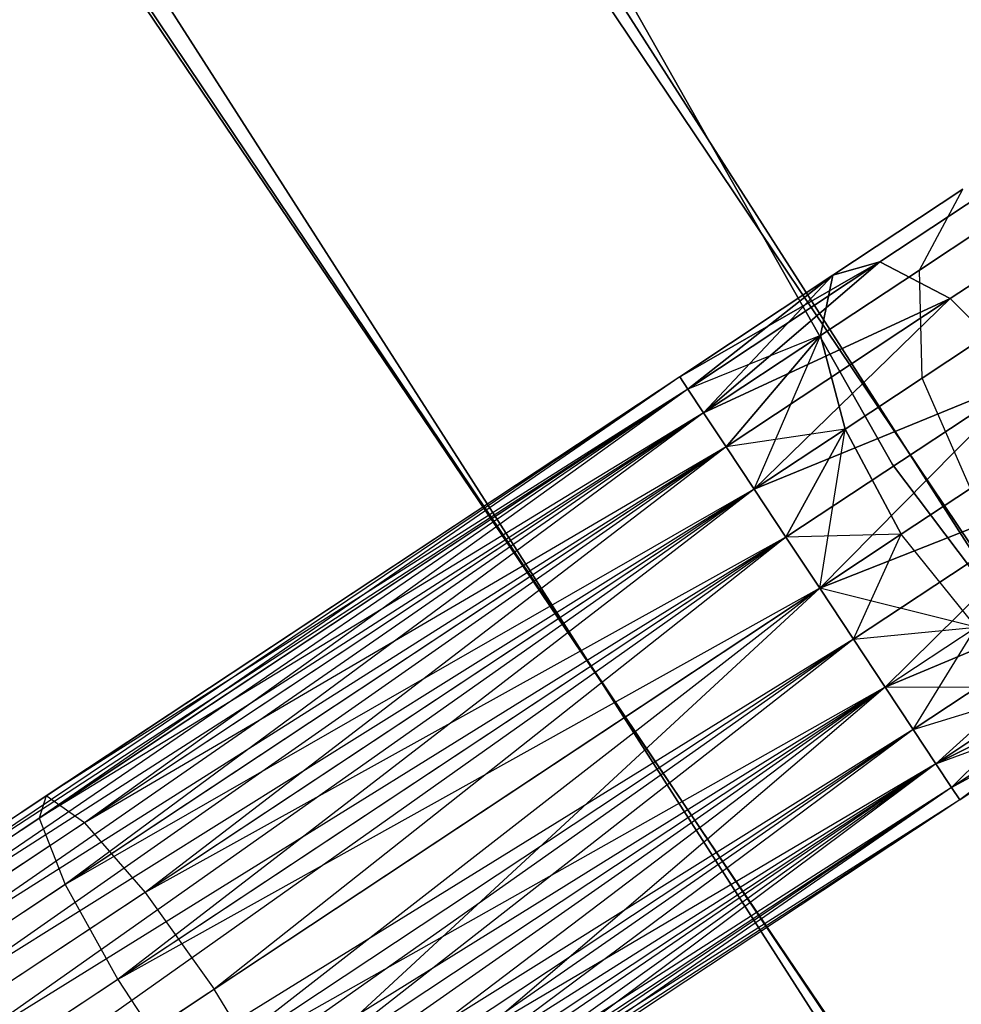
# Model space of a CAD drawing. Extents: x -91 to 91, y -91 to 262.
# Tile 36 of 256: x -55.2 to -51.52, y -36.11 to -32.26. Entities that reach past the tile are written whole.
import ezdxf

# ---------------------------------------------------------------- set-up
doc = ezdxf.new("R2010")
doc.units = 0
doc.header["$LTSCALE"] = 25.4
doc.layers.get('0').update_dxf_attribs({"linetype": 'CONTINUOUS'})

# ---------------------------------------------------------------- blocks, each defined once
blk = doc.blocks.new('ETE0_STL_1')
at = {"color": 0}
for p, q in [((-55.7821, -26.9473, 327.5076), (-51.7876, -33.9978, 327.5076)), ((-51.7876, -33.9978, 328.5076), (-55.7821, -26.9473, 328.5076)), ((-55.7821, -26.9473, 327.5076), (-51.7876, -33.9978, 327.5076)), ((-51.7876, -33.9978, 328.5076), (-55.7821, -26.9473, 328.5076)), ((-49.9143, -36.7773, 330.5076), (-54.2876, -29.9475, 330.5076)), ((-54.2876, -29.9475, 321.0076), (-49.9143, -36.7773, 321.0076)), ((-54.2876, -29.9475, 321.0076), (-49.9143, -36.7773, 321.0076)), ((-49.9143, -36.7773, 330.5076), (-54.2876, -29.9475, 330.5076)), ((-55.601, -30.672, 330.5076), (-51.1219, -37.667, 330.5076)), ((-51.1219, -37.667, 321.0076), (-55.601, -30.672, 321.0076)), ((-55.601, -30.672, 330.5076), (-51.1219, -37.667, 330.5076)), ((-51.1219, -37.667, 321.0076), (-55.601, -30.672, 321.0076)), ((-53.6174, -31.1315, 159.5), (-49.0953, -37.8636, 159.5)), ((-49.0953, -37.8636, 169), (-53.6174, -31.1315, 169)), ((-49.0953, -37.8636, 169), (-53.6174, -31.1315, 169)), ((-53.6174, -31.1315, 159.5), (-49.0953, -37.8636, 159.5)), ((-50.283, -38.7797, 159.5), (-54.9146, -31.8847, 159.5)), ((-54.9146, -31.8847, 169), (-50.283, -38.7797, 169)), ((-50.283, -38.7797, 159.5), (-54.9146, -31.8847, 159.5)), ((-54.9146, -31.8847, 169), (-50.283, -38.7797, 169)), ((-54.8172, -32.052, 158.5), (-50.1646, -38.9328, 158.5)), ((-50.1646, -38.9328, 159.5), (-54.8172, -32.052, 159.5)), ((-54.8172, -32.052, 158.5), (-50.1646, -38.9328, 158.5)), ((-50.1646, -38.9328, 159.5), (-54.8172, -32.052, 159.5)), ((-51.1995, -32.7837, 320.3427), (-51.8365, -33.2053, 319.8322)), ((-51.1995, -32.7837, 320.3427), (-51.8365, -33.2053, 319.8322)), ((-51.8365, -33.2053, 170.183), (-51.1995, -32.7837, 169.6726)), ((-51.8365, -33.2053, 170.183), (-51.1995, -32.7837, 169.6726)), ((-50.8172, -32.8567, 320.0641), (-51.5607, -33.3488, 319.4683)), ((-50.8172, -32.8567, 320.0641), (-51.5607, -33.3488, 319.4683)), ((-51.5607, -33.3488, 170.5469), (-50.8172, -32.8567, 169.9511)), ((-51.5607, -33.3488, 170.5469), (-50.8172, -32.8567, 169.9511)), ((-51.5115, -32.921, 320.6786), (-52.02, -33.2575, 320.2712)), ((-51.5115, -32.921, 320.6786), (-52.02, -33.2575, 320.2712)), ((-52.02, -33.2575, 169.744), (-51.5115, -32.921, 169.3366)), ((-52.02, -33.2575, 169.744), (-51.5115, -32.921, 169.3366)), ((-51.6817, -33.2372, 320.9951), (-51.5115, -32.921, 320.6786)), ((-51.6817, -33.2372, 320.9951), (-51.5115, -32.921, 320.6786)), ((-51.6817, -33.2372, 169.0201), (-51.5115, -32.921, 169.3366)), ((-51.6817, -33.2372, 169.0201), (-51.5115, -32.921, 169.3366)), ((-51.4229, -33.0658, 321.4596), (-51.6817, -33.2372, 320.9951)), ((-51.4229, -33.0658, 321.4596), (-51.6817, -33.2372, 320.9951)), ((-51.6817, -33.2372, 169.0201), (-51.4229, -33.0658, 168.5556)), ((-51.6817, -33.2372, 169.0201), (-51.4229, -33.0658, 168.5556)), ((-51.8365, -33.2053, 319.8322), (-52.6197, -33.6545, 319.8871)), ((-51.8365, -33.2053, 319.8322), (-52.6197, -33.6545, 319.8871)), ((-52.6197, -33.6545, 170.1281), (-51.8365, -33.2053, 170.183)), ((-52.6197, -33.6545, 170.1281), (-51.8365, -33.2053, 170.183)), ((-51.8365, -33.2053, 319.8322), (-52.5879, -33.7026, 319.653)), ((-51.8365, -33.2053, 319.8322), (-52.5879, -33.7026, 319.653)), ((-52.5879, -33.7026, 170.3622), (-51.8365, -33.2053, 170.183)), ((-52.5879, -33.7026, 170.3622), (-51.8365, -33.2053, 170.183)), ((-51.8365, -33.2053, 319.8322), (-52.5261, -33.796, 319.4395)), ((-51.8365, -33.2053, 319.8322), (-52.5261, -33.796, 319.4395)), ((-52.5261, -33.796, 170.5757), (-51.8365, -33.2053, 170.183)), ((-52.5261, -33.796, 170.5757), (-51.8365, -33.2053, 170.183)), ((-52.02, -33.2575, 320.2712), (-51.8365, -33.2053, 319.8322)), ((-52.02, -33.2575, 320.2712), (-51.8365, -33.2053, 319.8322)), ((-51.8365, -33.2053, 170.183), (-52.02, -33.2575, 169.744)), ((-51.8365, -33.2053, 170.183), (-52.02, -33.2575, 169.744)), ((-51.8365, -33.2053, 319.8322), (-51.5607, -33.3488, 319.4683)), ((-51.8365, -33.2053, 319.8322), (-51.5607, -33.3488, 319.4683)), ((-51.5607, -33.3488, 170.5469), (-51.8365, -33.2053, 170.183)), ((-51.5607, -33.3488, 170.5469), (-51.8365, -33.2053, 170.183)), ((-51.6817, -33.2372, 320.9951), (-52.0691, -33.4936, 320.6847)), ((-51.6817, -33.2372, 320.9951), (-52.0691, -33.4936, 320.6847)), ((-52.0691, -33.4936, 169.3306), (-51.6817, -33.2372, 169.0201)), ((-52.0691, -33.4936, 169.3306), (-51.6817, -33.2372, 169.0201)), ((-51.6711, -33.6598, 321.2195), (-51.6817, -33.2372, 320.9951)), ((-51.6711, -33.6598, 321.2195), (-51.6817, -33.2372, 320.9951)), ((-51.6711, -33.6598, 168.7957), (-51.6817, -33.2372, 169.0201)), ((-51.6711, -33.6598, 168.7957), (-51.6817, -33.2372, 169.0201)), ((-52.02, -33.2575, 320.2712), (-52.6197, -33.6545, 320.1281)), ((-52.02, -33.2575, 320.2712), (-52.6197, -33.6545, 319.8871)), ((-52.02, -33.2575, 320.2712), (-52.6197, -33.6545, 320.1281)), ((-52.02, -33.2575, 320.2712), (-52.6197, -33.6545, 319.8871)), ((-52.6197, -33.6545, 170.1281), (-52.02, -33.2575, 169.744)), ((-52.6197, -33.6545, 169.8871), (-52.02, -33.2575, 169.744)), ((-52.6197, -33.6545, 169.8871), (-52.02, -33.2575, 169.744)), ((-52.6197, -33.6545, 170.1281), (-52.02, -33.2575, 169.744)), ((-52.02, -33.2575, 320.2712), (-52.5879, -33.7026, 320.3622)), ((-52.02, -33.2575, 320.2712), (-52.5879, -33.7026, 320.3622)), ((-52.5879, -33.7026, 169.653), (-52.02, -33.2575, 169.744)), ((-52.5879, -33.7026, 169.653), (-52.02, -33.2575, 169.744)), ((-52.5261, -33.796, 169.4395), (-52.02, -33.2575, 169.744)), ((-52.5261, -33.796, 169.4395), (-52.02, -33.2575, 169.744)), ((-52.0691, -33.4936, 320.6847), (-52.02, -33.2575, 320.2712)), ((-52.0691, -33.4936, 320.6847), (-52.02, -33.2575, 320.2712)), ((-52.02, -33.2575, 169.744), (-52.0691, -33.4936, 169.3306)), ((-52.02, -33.2575, 169.744), (-52.0691, -33.4936, 169.3306)), ((-51.5607, -33.3488, 319.4683), (-52.5261, -33.796, 319.4395)), ((-51.5607, -33.3488, 319.4683), (-52.5261, -33.796, 319.4395)), ((-52.5261, -33.796, 170.5757), (-51.5607, -33.3488, 170.5469)), ((-52.5261, -33.796, 170.5757), (-51.5607, -33.3488, 170.5469)), ((-51.5607, -33.3488, 319.4683), (-52.4378, -33.9293, 319.2591)), ((-51.5607, -33.3488, 319.4683), (-52.4378, -33.9293, 319.2591)), ((-52.4378, -33.9293, 170.7561), (-51.5607, -33.3488, 170.5469)), ((-52.4378, -33.9293, 170.7561), (-51.5607, -33.3488, 170.5469)), ((-51.5607, -33.3488, 319.4683), (-52.3283, -34.0948, 319.1222)), ((-51.5607, -33.3488, 319.4683), (-52.3283, -34.0948, 319.1222)), ((-52.3283, -34.0948, 170.8931), (-51.5607, -33.3488, 170.5469)), ((-52.3283, -34.0948, 170.8931), (-51.5607, -33.3488, 170.5469)), ((-51.5607, -33.3488, 319.4683), (-51.2558, -33.6552, 319.2628)), ((-51.5607, -33.3488, 319.4683), (-51.2558, -33.6552, 319.2628)), ((-51.2558, -33.6552, 170.7524), (-51.5607, -33.3488, 170.5469)), ((-51.2558, -33.6552, 170.7524), (-51.5607, -33.3488, 170.5469)), ((-52.0691, -33.4936, 320.6847), (-52.5879, -33.7026, 320.3622)), ((-52.0691, -33.4936, 320.6847), (-52.5879, -33.7026, 320.3622)), ((-52.0691, -33.4936, 320.6847), (-52.5261, -33.796, 320.5757)), ((-52.0691, -33.4936, 320.6847), (-52.5261, -33.796, 320.5757)), ((-52.5261, -33.796, 169.4395), (-52.0691, -33.4936, 169.3306)), ((-52.5261, -33.796, 169.4395), (-52.0691, -33.4936, 169.3306)), ((-52.0691, -33.4936, 320.6847), (-52.4378, -33.9293, 320.7561)), ((-52.0691, -33.4936, 320.6847), (-52.4378, -33.9293, 320.7561)), ((-52.4378, -33.9293, 169.2591), (-52.0691, -33.4936, 169.3306)), ((-52.4378, -33.9293, 169.2591), (-52.0691, -33.4936, 169.3306)), ((-52.3283, -34.0948, 169.1222), (-52.0691, -33.4936, 169.3306)), ((-52.3283, -34.0948, 169.1222), (-52.0691, -33.4936, 169.3306)), ((-51.9727, -33.8594, 320.9779), (-52.0691, -33.4936, 320.6847)), ((-51.9727, -33.8594, 320.9779), (-52.0691, -33.4936, 320.6847)), ((-52.0691, -33.4936, 169.3306), (-51.9727, -33.8594, 169.0373)), ((-52.0691, -33.4936, 169.3306), (-51.9727, -33.8594, 169.0373)), ((-51.4697, -33.5264, 321.5811), (-51.6711, -33.6598, 321.2195)), ((-51.4697, -33.5264, 321.5811), (-51.6711, -33.6598, 321.2195)), ((-51.6711, -33.6598, 168.7957), (-51.4697, -33.5264, 168.4341)), ((-51.6711, -33.6598, 168.7957), (-51.4697, -33.5264, 168.4341)), ((-52.6197, -33.6545, 170.1281), (-59.0341, -37.8998, 170.1281)), ((-52.6197, -33.6545, 170.1281), (-59.0341, -37.8998, 170.1281)), ((-52.6197, -33.6545, 169.8871), (-59.0341, -37.8998, 170.1281)), ((-52.6197, -33.6545, 169.8871), (-59.0341, -37.8998, 170.1281)), ((-52.6197, -33.6545, 169.8871), (-59.0022, -37.9479, 169.653)), ((-52.6197, -33.6545, 169.8871), (-59.0022, -37.9479, 169.653)), ((-52.6197, -33.6545, 320.1281), (-55.1261, -35.3825, 320.1334)), ((-52.6197, -33.6545, 320.1281), (-55.1261, -35.3825, 320.1334)), ((-52.6197, -33.6545, 319.8871), (-55.0987, -35.2951, 319.6635)), ((-52.6197, -33.6545, 320.1281), (-55.0987, -35.2951, 319.6635)), ((-52.6197, -33.6545, 320.1281), (-55.0987, -35.2951, 319.6635)), ((-52.6197, -33.6545, 319.8871), (-55.0987, -35.2951, 319.6635)), ((-52.6197, -33.6545, 320.1281), (-52.5879, -33.7026, 320.3622)), ((-52.5879, -33.7026, 319.653), (-52.6197, -33.6545, 319.8871)), ((-52.6197, -33.6545, 320.1281), (-52.5879, -33.7026, 320.3622)), ((-52.5879, -33.7026, 319.653), (-52.6197, -33.6545, 319.8871)), ((-52.5879, -33.7026, 170.3622), (-52.6197, -33.6545, 170.1281)), ((-52.6197, -33.6545, 169.8871), (-52.5879, -33.7026, 169.653)), ((-52.6197, -33.6545, 169.8871), (-52.5879, -33.7026, 169.653)), ((-52.5879, -33.7026, 170.3622), (-52.6197, -33.6545, 170.1281)), ((-51.2558, -33.6552, 319.2628), (-52.3283, -34.0948, 319.1222)), ((-51.2558, -33.6552, 319.2628), (-52.3283, -34.0948, 319.1222)), ((-52.3283, -34.0948, 170.8931), (-51.2558, -33.6552, 170.7524)), ((-52.3283, -34.0948, 170.8931), (-51.2558, -33.6552, 170.7524)), ((-51.2558, -33.6552, 319.2628), (-52.2039, -34.2827, 319.0367)), ((-51.2558, -33.6552, 319.2628), (-52.2039, -34.2827, 319.0367)), ((-52.2039, -34.2827, 170.9785), (-51.2558, -33.6552, 170.7524)), ((-52.2039, -34.2827, 170.9785), (-51.2558, -33.6552, 170.7524)), ((-51.2558, -33.6552, 319.2628), (-52.0719, -34.4823, 319.0076)), ((-51.2558, -33.6552, 319.2628), (-52.0719, -34.4823, 319.0076)), ((-52.0719, -34.4823, 171.0076), (-51.2558, -33.6552, 170.7524)), ((-52.0719, -34.4823, 171.0076), (-51.2558, -33.6552, 170.7524)), ((-51.6711, -33.6598, 321.2195), (-51.9727, -33.8594, 320.9779)), ((-51.6711, -33.6598, 321.2195), (-51.9727, -33.8594, 320.9779)), ((-51.9727, -33.8594, 169.0373), (-51.6711, -33.6598, 168.7957)), ((-51.9727, -33.8594, 169.0373), (-51.6711, -33.6598, 168.7957)), ((-51.4822, -34.092, 321.3005), (-51.6711, -33.6598, 321.2195)), ((-51.4822, -34.092, 321.3005), (-51.6711, -33.6598, 321.2195)), ((-51.4822, -34.092, 168.7147), (-51.6711, -33.6598, 168.7957)), ((-51.4822, -34.092, 168.7147), (-51.6711, -33.6598, 168.7957)), ((-52.5879, -33.7026, 170.3622), (-59.0341, -37.8998, 170.1281)), ((-52.5879, -33.7026, 170.3622), (-59.0341, -37.8998, 170.1281)), ((-52.5879, -33.7026, 169.653), (-59.0022, -37.9479, 169.653)), ((-52.5879, -33.7026, 169.653), (-59.0022, -37.9479, 169.653)), ((-52.5879, -33.7026, 170.3622), (-58.9404, -38.0413, 170.5757)), ((-52.5879, -33.7026, 170.3622), (-58.9404, -38.0413, 170.5757)), ((-52.5879, -33.7026, 320.3622), (-55.1261, -35.3825, 320.1334)), ((-52.5879, -33.7026, 320.3622), (-55.1261, -35.3825, 320.1334)), ((-52.5879, -33.7026, 319.653), (-55.0987, -35.2951, 319.6635)), ((-52.5879, -33.7026, 319.653), (-55.0987, -35.2951, 319.6635)), ((-52.5879, -33.7026, 319.653), (-54.9492, -35.3997, 319.2211)), ((-52.5879, -33.7026, 319.653), (-54.9492, -35.3997, 319.2211)), ((-52.5879, -33.7026, 320.3622), (-52.5261, -33.796, 320.5757)), ((-52.5261, -33.796, 319.4395), (-52.5879, -33.7026, 319.653)), ((-52.5879, -33.7026, 320.3622), (-52.5261, -33.796, 320.5757)), ((-52.5261, -33.796, 319.4395), (-52.5879, -33.7026, 319.653)), ((-52.5261, -33.796, 170.5757), (-52.5879, -33.7026, 170.3622)), ((-52.5879, -33.7026, 169.653), (-52.5261, -33.796, 169.4395)), ((-52.5879, -33.7026, 169.653), (-52.5261, -33.796, 169.4395)), ((-52.5261, -33.796, 170.5757), (-52.5879, -33.7026, 170.3622)), ((-52.5261, -33.796, 169.4395), (-59.0022, -37.9479, 169.653)), ((-52.5261, -33.796, 169.4395), (-59.0022, -37.9479, 169.653)), ((-52.5261, -33.796, 170.5757), (-58.9404, -38.0413, 170.5757)), ((-52.5261, -33.796, 170.5757), (-58.9404, -38.0413, 170.5757)), ((-52.5261, -33.796, 169.4395), (-58.8522, -38.1746, 169.2591)), ((-52.5261, -33.796, 169.4395), (-58.8522, -38.1746, 169.2591)), ((-52.5261, -33.796, 320.5757), (-55.1261, -35.3825, 320.1334)), ((-52.5261, -33.796, 320.5757), (-55.1261, -35.3825, 320.1334)), ((-52.5261, -33.796, 320.5757), (-55.0251, -35.6417, 320.5228)), ((-52.5261, -33.796, 320.5757), (-55.0251, -35.6417, 320.5228)), ((-52.5261, -33.796, 319.4395), (-54.9492, -35.3997, 319.2211)), ((-52.5261, -33.796, 319.4395), (-54.9492, -35.3997, 319.2211)), ((-52.5261, -33.796, 320.5757), (-52.4378, -33.9293, 320.7561)), ((-52.4378, -33.9293, 319.2591), (-52.5261, -33.796, 319.4395)), ((-52.5261, -33.796, 320.5757), (-52.4378, -33.9293, 320.7561)), ((-52.4378, -33.9293, 319.2591), (-52.5261, -33.796, 319.4395)), ((-52.4378, -33.9293, 170.7561), (-52.5261, -33.796, 170.5757)), ((-52.5261, -33.796, 169.4395), (-52.4378, -33.9293, 169.2591)), ((-52.5261, -33.796, 169.4395), (-52.4378, -33.9293, 169.2591)), ((-52.4378, -33.9293, 170.7561), (-52.5261, -33.796, 170.5757)), ((-51.9727, -33.8594, 320.9779), (-52.4378, -33.9293, 320.7561)), ((-51.9727, -33.8594, 320.9779), (-52.4378, -33.9293, 320.7561)), ((-51.9727, -33.8594, 320.9779), (-52.3283, -34.0948, 320.8931)), ((-51.9727, -33.8594, 320.9779), (-52.3283, -34.0948, 320.8931)), ((-52.3283, -34.0948, 169.1222), (-51.9727, -33.8594, 169.0373)), ((-52.3283, -34.0948, 169.1222), (-51.9727, -33.8594, 169.0373)), ((-51.9727, -33.8594, 320.9779), (-52.2039, -34.2827, 320.9785)), ((-51.9727, -33.8594, 320.9779), (-52.2039, -34.2827, 320.9785)), ((-52.2039, -34.2827, 169.0367), (-51.9727, -33.8594, 169.0373)), ((-52.2039, -34.2827, 169.0367), (-51.9727, -33.8594, 169.0373)), ((-52.0719, -34.4823, 169.0076), (-51.9727, -33.8594, 169.0373)), ((-52.0719, -34.4823, 169.0076), (-51.9727, -33.8594, 169.0373)), ((-51.7527, -34.2711, 321.0837), (-51.9727, -33.8594, 320.9779)), ((-51.7527, -34.2711, 321.0837), (-51.9727, -33.8594, 320.9779)), ((-51.9727, -33.8594, 169.0373), (-51.7527, -34.2711, 168.9315)), ((-51.9727, -33.8594, 169.0373), (-51.7527, -34.2711, 168.9315)), ((-52.4378, -33.9293, 170.7561), (-58.9404, -38.0413, 170.5757)), ((-52.4378, -33.9293, 170.7561), (-58.9404, -38.0413, 170.5757)), ((-52.4378, -33.9293, 169.2591), (-58.8522, -38.1746, 169.2591)), ((-52.4378, -33.9293, 169.2591), (-58.8522, -38.1746, 169.2591)), ((-52.4378, -33.9293, 170.7561), (-58.7427, -38.3401, 170.8931)), ((-52.4378, -33.9293, 170.7561), (-58.7427, -38.3401, 170.8931)), ((-52.4378, -33.9293, 320.7561), (-55.0251, -35.6417, 320.5228)), ((-52.4378, -33.9293, 320.7561), (-55.0251, -35.6417, 320.5228)), ((-52.4378, -33.9293, 319.2591), (-54.9492, -35.3997, 319.2211)), ((-52.4378, -33.9293, 319.2591), (-54.9492, -35.3997, 319.2211)), ((-52.4378, -33.9293, 319.2591), (-54.7119, -35.6723, 318.9072)), ((-52.4378, -33.9293, 319.2591), (-54.7119, -35.6723, 318.9072)), ((-52.4378, -33.9293, 320.7561), (-52.3283, -34.0948, 320.8931)), ((-52.3283, -34.0948, 319.1222), (-52.4378, -33.9293, 319.2591)), ((-52.4378, -33.9293, 320.7561), (-52.3283, -34.0948, 320.8931)), ((-52.3283, -34.0948, 319.1222), (-52.4378, -33.9293, 319.2591)), ((-52.3283, -34.0948, 170.8931), (-52.4378, -33.9293, 170.7561)), ((-52.4378, -33.9293, 169.2591), (-52.3283, -34.0948, 169.1222)), ((-52.4378, -33.9293, 169.2591), (-52.3283, -34.0948, 169.1222)), ((-52.3283, -34.0948, 170.8931), (-52.4378, -33.9293, 170.7561)), ((-51.7876, -33.9978, 327.5076), (-51.7876, -33.9978, 328.5076)), ((-51.7876, -33.9978, 327.5076), (-46.9069, -40.4666, 327.5076)), ((-46.9069, -40.4666, 328.5076), (-51.7876, -33.9978, 328.5076)), ((-51.7876, -33.9978, 327.5076), (-51.7876, -33.9978, 328.5076)), ((-51.7876, -33.9978, 327.5076), (-46.9069, -40.4666, 327.5076)), ((-46.9069, -40.4666, 328.5076), (-51.7876, -33.9978, 328.5076)), ((-50.9917, -34.0544, 319.2628), (-52.0719, -34.4823, 319.0076)), ((-50.9917, -34.0544, 319.2628), (-52.0719, -34.4823, 319.0076)), ((-52.0719, -34.4823, 171.0076), (-50.9917, -34.0544, 170.7524)), ((-52.0719, -34.4823, 171.0076), (-50.9917, -34.0544, 170.7524)), ((-50.9917, -34.0544, 319.2628), (-51.9398, -34.6819, 319.0367)), ((-50.9917, -34.0544, 319.2628), (-51.9398, -34.6819, 319.0367)), ((-51.9398, -34.6819, 170.9785), (-50.9917, -34.0544, 170.7524)), ((-51.9398, -34.6819, 170.9785), (-50.9917, -34.0544, 170.7524)), ((-50.9917, -34.0544, 319.2628), (-51.8154, -34.8698, 319.1222)), ((-50.9917, -34.0544, 319.2628), (-51.8154, -34.8698, 319.1222)), ((-51.8154, -34.8698, 170.8931), (-50.9917, -34.0544, 170.7524)), ((-51.8154, -34.8698, 170.8931), (-50.9917, -34.0544, 170.7524)), ((-52.3283, -34.0948, 169.1222), (-58.8522, -38.1746, 169.2591)), ((-52.3283, -34.0948, 169.1222), (-58.8522, -38.1746, 169.2591)), ((-52.3283, -34.0948, 170.8931), (-58.7427, -38.3401, 170.8931)), ((-52.3283, -34.0948, 170.8931), (-58.7427, -38.3401, 170.8931)), ((-52.3283, -34.0948, 169.1222), (-58.6182, -38.528, 169.0367)), ((-52.3283, -34.0948, 169.1222), (-58.6182, -38.528, 169.0367)), ((-52.3283, -34.0948, 320.8931), (-55.0251, -35.6417, 320.5228)), ((-52.3283, -34.0948, 320.8931), (-55.0251, -35.6417, 320.5228)), ((-52.3283, -34.0948, 320.8931), (-54.819, -36.0135, 320.7428)), ((-52.3283, -34.0948, 320.8931), (-54.819, -36.0135, 320.7428)), ((-52.3283, -34.0948, 319.1222), (-54.7119, -35.6723, 318.9072)), ((-52.3283, -34.0948, 319.1222), (-54.7119, -35.6723, 318.9072)), ((-52.3283, -34.0948, 320.8931), (-52.2039, -34.2827, 320.9785)), ((-52.2039, -34.2827, 319.0367), (-52.3283, -34.0948, 319.1222)), ((-52.3283, -34.0948, 320.8931), (-52.2039, -34.2827, 320.9785)), ((-52.2039, -34.2827, 319.0367), (-52.3283, -34.0948, 319.1222)), ((-52.2039, -34.2827, 170.9785), (-52.3283, -34.0948, 170.8931)), ((-52.3283, -34.0948, 169.1222), (-52.2039, -34.2827, 169.0367)), ((-52.3283, -34.0948, 169.1222), (-52.2039, -34.2827, 169.0367)), ((-52.2039, -34.2827, 170.9785), (-52.3283, -34.0948, 170.8931)), ((-51.7527, -34.2711, 321.0837), (-51.4822, -34.092, 321.3005)), ((-51.7527, -34.2711, 321.0837), (-51.4822, -34.092, 321.3005)), ((-51.4822, -34.092, 168.7147), (-51.7527, -34.2711, 168.9315)), ((-51.4822, -34.092, 168.7147), (-51.7527, -34.2711, 168.9315)), ((-52.2039, -34.2827, 170.9785), (-58.7427, -38.3401, 170.8931)), ((-52.2039, -34.2827, 170.9785), (-58.7427, -38.3401, 170.8931)), ((-52.2039, -34.2827, 169.0367), (-58.6182, -38.528, 169.0367)), ((-52.2039, -34.2827, 169.0367), (-58.6182, -38.528, 169.0367)), ((-58.4862, -38.7276, 171.0076), (-52.2039, -34.2827, 170.9785)), ((-58.4862, -38.7276, 171.0076), (-52.2039, -34.2827, 170.9785)), ((-52.2039, -34.2827, 320.9785), (-54.819, -36.0135, 320.7428)), ((-52.2039, -34.2827, 320.9785), (-54.819, -36.0135, 320.7428)), ((-52.2039, -34.2827, 319.0367), (-54.7119, -35.6723, 318.9072)), ((-52.2039, -34.2827, 319.0367), (-54.7119, -35.6723, 318.9072)), ((-52.2039, -34.2827, 319.0367), (-54.4411, -36.0504, 318.794)), ((-52.2039, -34.2827, 319.0367), (-54.4411, -36.0504, 318.794)), ((-51.7527, -34.2711, 321.0837), (-52.2039, -34.2827, 320.9785)), ((-51.7527, -34.2711, 321.0837), (-52.2039, -34.2827, 320.9785)), ((-52.2039, -34.2827, 320.9785), (-52.0719, -34.4823, 321.0076)), ((-52.0719, -34.4823, 319.0076), (-52.2039, -34.2827, 319.0367)), ((-52.2039, -34.2827, 320.9785), (-52.0719, -34.4823, 321.0076)), ((-52.0719, -34.4823, 319.0076), (-52.2039, -34.2827, 319.0367)), ((-52.2039, -34.2827, 169.0367), (-52.0719, -34.4823, 169.0076)), ((-52.0719, -34.4823, 171.0076), (-52.2039, -34.2827, 170.9785)), ((-52.2039, -34.2827, 169.0367), (-52.0719, -34.4823, 169.0076)), ((-52.0719, -34.4823, 171.0076), (-52.2039, -34.2827, 170.9785)), ((-52.0719, -34.4823, 321.0076), (-51.7527, -34.2711, 321.0837)), ((-52.0719, -34.4823, 321.0076), (-51.7527, -34.2711, 321.0837)), ((-51.7527, -34.2711, 168.9315), (-52.0719, -34.4823, 169.0076)), ((-51.7527, -34.2711, 168.9315), (-52.0719, -34.4823, 169.0076)), ((-51.9398, -34.6819, 169.0367), (-51.7527, -34.2711, 168.9315)), ((-51.9398, -34.6819, 169.0367), (-51.7527, -34.2711, 168.9315)), ((-51.4597, -34.6344, 320.9779), (-51.7527, -34.2711, 321.0837)), ((-51.4597, -34.6344, 320.9779), (-51.7527, -34.2711, 321.0837)), ((-51.4597, -34.6344, 169.0373), (-51.7527, -34.2711, 168.9315)), ((-51.4597, -34.6344, 169.0373), (-51.7527, -34.2711, 168.9315)), ((-52.0719, -34.4823, 169.0076), (-58.4862, -38.7276, 169.0076)), ((-52.0719, -34.4823, 169.0076), (-58.4862, -38.7276, 169.0076)), ((-52.0719, -34.4823, 171.0076), (-58.4862, -38.7276, 171.0076)), ((-52.0719, -34.4823, 171.0076), (-58.4862, -38.7276, 171.0076)), ((-52.0719, -34.4823, 321.0076), (-54.819, -36.0135, 320.7428)), ((-52.0719, -34.4823, 321.0076), (-54.819, -36.0135, 320.7428)), ((-52.0719, -34.4823, 321.0076), (-54.5548, -36.4126, 320.7428)), ((-52.0719, -34.4823, 321.0076), (-54.5548, -36.4126, 320.7428)), ((-54.4411, -36.0504, 318.794), (-52.0719, -34.4823, 319.0076)), ((-54.4411, -36.0504, 318.794), (-52.0719, -34.4823, 319.0076)), ((-52.0719, -34.4823, 319.0076), (-54.1989, -36.4474, 318.9072)), ((-52.0719, -34.4823, 319.0076), (-54.1989, -36.4474, 318.9072)), ((-51.9398, -34.6819, 319.0367), (-52.0719, -34.4823, 319.0076)), ((-52.0719, -34.4823, 321.0076), (-51.9398, -34.6819, 320.9785)), ((-51.4597, -34.6344, 320.9779), (-52.0719, -34.4823, 321.0076)), ((-51.4597, -34.6344, 320.9779), (-52.0719, -34.4823, 321.0076)), ((-51.9398, -34.6819, 319.0367), (-52.0719, -34.4823, 319.0076)), ((-52.0719, -34.4823, 321.0076), (-51.9398, -34.6819, 320.9785)), ((-52.0719, -34.4823, 169.0076), (-51.9398, -34.6819, 169.0367)), ((-51.9398, -34.6819, 170.9785), (-52.0719, -34.4823, 171.0076)), ((-51.9398, -34.6819, 170.9785), (-52.0719, -34.4823, 171.0076)), ((-52.0719, -34.4823, 169.0076), (-51.9398, -34.6819, 169.0367)), ((-50.8288, -34.4548, 319.4683), (-51.8154, -34.8698, 319.1222)), ((-50.8288, -34.4548, 319.4683), (-51.8154, -34.8698, 319.1222)), ((-51.8154, -34.8698, 170.8931), (-50.8288, -34.4548, 170.5469)), ((-51.8154, -34.8698, 170.8931), (-50.8288, -34.4548, 170.5469)), ((-50.8288, -34.4548, 319.4683), (-51.7059, -35.0353, 319.2591)), ((-50.8288, -34.4548, 319.4683), (-51.7059, -35.0353, 319.2591)), ((-51.7059, -35.0353, 170.7561), (-50.8288, -34.4548, 170.5469)), ((-51.7059, -35.0353, 170.7561), (-50.8288, -34.4548, 170.5469)), ((-50.8288, -34.4548, 319.4683), (-51.6176, -35.1686, 319.4395)), ((-50.8288, -34.4548, 319.4683), (-51.6176, -35.1686, 319.4395)), ((-51.6176, -35.1686, 170.5757), (-50.8288, -34.4548, 170.5469)), ((-51.6176, -35.1686, 170.5757), (-50.8288, -34.4548, 170.5469)), ((-51.9398, -34.6819, 320.9785), (-51.4597, -34.6344, 320.9779)), ((-51.9398, -34.6819, 320.9785), (-51.4597, -34.6344, 320.9779)), ((-51.9398, -34.6819, 169.0367), (-51.4597, -34.6344, 169.0373)), ((-51.9398, -34.6819, 169.0367), (-51.4597, -34.6344, 169.0373)), ((-51.8154, -34.8698, 320.8931), (-51.4597, -34.6344, 320.9779)), ((-51.8154, -34.8698, 320.8931), (-51.4597, -34.6344, 320.9779)), ((-51.8154, -34.8698, 169.1222), (-51.4597, -34.6344, 169.0373)), ((-51.8154, -34.8698, 169.1222), (-51.4597, -34.6344, 169.0373)), ((-51.7059, -35.0353, 169.2591), (-51.4597, -34.6344, 169.0373)), ((-51.7059, -35.0353, 169.2591), (-51.4597, -34.6344, 169.0373)), ((-51.9398, -34.6819, 170.9785), (-58.4862, -38.7276, 171.0076)), ((-51.9398, -34.6819, 170.9785), (-58.4862, -38.7276, 171.0076)), ((-51.9398, -34.6819, 169.0367), (-58.3541, -38.9272, 169.0367)), ((-51.9398, -34.6819, 169.0367), (-58.3541, -38.9272, 169.0367)), ((-51.9398, -34.6819, 170.9785), (-58.2297, -39.1151, 170.8931)), ((-51.9398, -34.6819, 170.9785), (-58.2297, -39.1151, 170.8931)), ((-51.9398, -34.6819, 320.9785), (-54.5548, -36.4126, 320.7428)), ((-51.9398, -34.6819, 320.9785), (-54.5548, -36.4126, 320.7428)), ((-51.9398, -34.6819, 319.0367), (-54.1989, -36.4474, 318.9072)), ((-51.9398, -34.6819, 319.0367), (-54.1989, -36.4474, 318.9072)), ((-51.8154, -34.8698, 319.1222), (-51.9398, -34.6819, 319.0367)), ((-51.9398, -34.6819, 320.9785), (-51.8154, -34.8698, 320.8931)), ((-51.8154, -34.8698, 319.1222), (-51.9398, -34.6819, 319.0367)), ((-51.9398, -34.6819, 320.9785), (-51.8154, -34.8698, 320.8931)), ((-51.9398, -34.6819, 169.0367), (-51.8154, -34.8698, 169.1222)), ((-51.8154, -34.8698, 170.8931), (-51.9398, -34.6819, 170.9785)), ((-51.8154, -34.8698, 170.8931), (-51.9398, -34.6819, 170.9785)), ((-51.9398, -34.6819, 169.0367), (-51.8154, -34.8698, 169.1222)), ((-50.8044, -34.7647, 319.8322), (-51.6176, -35.1686, 319.4395)), ((-50.8044, -34.7647, 319.8322), (-51.6176, -35.1686, 319.4395)), ((-51.6176, -35.1686, 170.5757), (-50.8044, -34.7647, 170.183)), ((-51.6176, -35.1686, 170.5757), (-50.8044, -34.7647, 170.183)), ((-50.8044, -34.7647, 319.8322), (-51.5558, -35.262, 319.653)), ((-50.8044, -34.7647, 319.8322), (-51.5558, -35.262, 319.653)), ((-51.5558, -35.262, 170.3622), (-50.8044, -34.7647, 170.183)), ((-51.5558, -35.262, 170.3622), (-50.8044, -34.7647, 170.183)), ((-50.8044, -34.7647, 319.8322), (-51.524, -35.3101, 319.8871)), ((-50.8044, -34.7647, 319.8322), (-51.524, -35.3101, 319.8871)), ((-51.524, -35.3101, 170.1281), (-50.8044, -34.7647, 170.183)), ((-51.524, -35.3101, 170.1281), (-50.8044, -34.7647, 170.183)), ((-51.8154, -34.8698, 169.1222), (-58.3541, -38.9272, 169.0367)), ((-51.8154, -34.8698, 169.1222), (-58.3541, -38.9272, 169.0367)), ((-51.8154, -34.8698, 170.8931), (-58.2297, -39.1151, 170.8931)), ((-51.8154, -34.8698, 170.8931), (-58.2297, -39.1151, 170.8931)), ((-51.8154, -34.8698, 169.1222), (-58.1202, -39.2806, 169.2591)), ((-51.8154, -34.8698, 169.1222), (-58.1202, -39.2806, 169.2591)), ((-51.8154, -34.8698, 320.8931), (-54.5548, -36.4126, 320.7428)), ((-51.8154, -34.8698, 320.8931), (-54.5548, -36.4126, 320.7428)), ((-51.8154, -34.8698, 320.8931), (-54.2932, -36.7477, 320.5228)), ((-51.8154, -34.8698, 320.8931), (-54.2932, -36.7477, 320.5228)), ((-51.8154, -34.8698, 319.1222), (-54.1989, -36.4474, 318.9072)), ((-51.8154, -34.8698, 319.1222), (-54.1989, -36.4474, 318.9072)), ((-51.8154, -34.8698, 319.1222), (-54.0407, -36.7723, 319.2211)), ((-51.8154, -34.8698, 319.1222), (-54.0407, -36.7723, 319.2211)), ((-51.8154, -34.8698, 320.8931), (-51.1607, -34.8661, 320.6847)), ((-51.8154, -34.8698, 320.8931), (-51.1607, -34.8661, 320.6847)), ((-51.7059, -35.0353, 319.2591), (-51.8154, -34.8698, 319.1222)), ((-51.8154, -34.8698, 320.8931), (-51.7059, -35.0353, 320.7561)), ((-51.7059, -35.0353, 319.2591), (-51.8154, -34.8698, 319.1222)), ((-51.8154, -34.8698, 320.8931), (-51.7059, -35.0353, 320.7561)), ((-51.8154, -34.8698, 169.1222), (-51.7059, -35.0353, 169.2591)), ((-51.7059, -35.0353, 170.7561), (-51.8154, -34.8698, 170.8931)), ((-51.7059, -35.0353, 170.7561), (-51.8154, -34.8698, 170.8931)), ((-51.8154, -34.8698, 169.1222), (-51.7059, -35.0353, 169.2591)), ((-51.7059, -35.0353, 320.7561), (-51.1607, -34.8661, 320.6847)), ((-51.7059, -35.0353, 320.7561), (-51.1607, -34.8661, 320.6847)), ((-51.7059, -35.0353, 169.2591), (-51.1607, -34.8661, 169.3306)), ((-51.7059, -35.0353, 169.2591), (-51.1607, -34.8661, 169.3306)), ((-51.1607, -34.8661, 320.6847), (-51.6176, -35.1686, 320.5757)), ((-51.1607, -34.8661, 320.6847), (-51.6176, -35.1686, 320.5757)), ((-51.6176, -35.1686, 169.4395), (-51.1607, -34.8661, 169.3306)), ((-51.6176, -35.1686, 169.4395), (-51.1607, -34.8661, 169.3306)), ((-51.5558, -35.262, 169.653), (-51.1607, -34.8661, 169.3306)), ((-51.5558, -35.262, 169.653), (-51.1607, -34.8661, 169.3306)), ((-51.6176, -35.1686, 320.5757), (-50.9242, -34.9131, 320.2712)), ((-51.6176, -35.1686, 320.5757), (-50.9242, -34.9131, 320.2712)), ((-51.5558, -35.262, 320.3622), (-50.9242, -34.9131, 320.2712)), ((-51.5558, -35.262, 320.3622), (-50.9242, -34.9131, 320.2712)), ((-51.5558, -35.262, 169.653), (-50.9242, -34.9131, 169.744)), ((-51.5558, -35.262, 169.653), (-50.9242, -34.9131, 169.744)), ((-50.9242, -34.9131, 320.2712), (-51.524, -35.3101, 319.8871)), ((-50.9242, -34.9131, 320.2712), (-51.524, -35.3101, 320.1281)), ((-50.9242, -34.9131, 320.2712), (-51.524, -35.3101, 319.8871)), ((-50.9242, -34.9131, 320.2712), (-51.524, -35.3101, 320.1281)), ((-51.524, -35.3101, 169.8871), (-50.9242, -34.9131, 169.744)), ((-51.524, -35.3101, 170.1281), (-50.9242, -34.9131, 169.744)), ((-51.524, -35.3101, 170.1281), (-50.9242, -34.9131, 169.744)), ((-51.524, -35.3101, 169.8871), (-50.9242, -34.9131, 169.744)), ((-51.7059, -35.0353, 170.7561), (-58.2297, -39.1151, 170.8931)), ((-51.7059, -35.0353, 170.7561), (-58.2297, -39.1151, 170.8931)), ((-51.7059, -35.0353, 169.2591), (-58.1202, -39.2806, 169.2591)), ((-51.7059, -35.0353, 169.2591), (-58.1202, -39.2806, 169.2591)), ((-51.7059, -35.0353, 170.7561), (-58.0319, -39.4139, 170.5757)), ((-51.7059, -35.0353, 170.7561), (-58.0319, -39.4139, 170.5757)), ((-51.7059, -35.0353, 320.7561), (-54.2932, -36.7477, 320.5228)), ((-51.7059, -35.0353, 320.7561), (-54.2932, -36.7477, 320.5228)), ((-51.7059, -35.0353, 319.2591), (-54.0407, -36.7723, 319.2211)), ((-51.7059, -35.0353, 319.2591), (-54.0407, -36.7723, 319.2211)), ((-51.6176, -35.1686, 319.4395), (-51.7059, -35.0353, 319.2591)), ((-51.7059, -35.0353, 320.7561), (-51.6176, -35.1686, 320.5757)), ((-51.6176, -35.1686, 319.4395), (-51.7059, -35.0353, 319.2591)), ((-51.7059, -35.0353, 320.7561), (-51.6176, -35.1686, 320.5757)), ((-51.7059, -35.0353, 169.2591), (-51.6176, -35.1686, 169.4395)), ((-51.6176, -35.1686, 170.5757), (-51.7059, -35.0353, 170.7561)), ((-51.6176, -35.1686, 170.5757), (-51.7059, -35.0353, 170.7561)), ((-51.7059, -35.0353, 169.2591), (-51.6176, -35.1686, 169.4395)), ((-51.6176, -35.1686, 169.4395), (-58.1202, -39.2806, 169.2591)), ((-51.6176, -35.1686, 169.4395), (-58.1202, -39.2806, 169.2591)), ((-51.6176, -35.1686, 170.5757), (-58.0319, -39.4139, 170.5757)), ((-51.6176, -35.1686, 170.5757), (-58.0319, -39.4139, 170.5757)), ((-51.6176, -35.1686, 169.4395), (-57.9701, -39.5073, 169.653)), ((-51.6176, -35.1686, 169.4395), (-57.9701, -39.5073, 169.653)), ((-51.6176, -35.1686, 320.5757), (-54.2932, -36.7477, 320.5228)), ((-51.6176, -35.1686, 320.5757), (-54.2932, -36.7477, 320.5228)), ((-51.6176, -35.1686, 320.5757), (-54.094, -36.9419, 320.1334)), ((-51.6176, -35.1686, 320.5757), (-54.094, -36.9419, 320.1334)), ((-51.6176, -35.1686, 319.4395), (-54.0407, -36.7723, 319.2211)), ((-51.6176, -35.1686, 319.4395), (-54.0407, -36.7723, 319.2211)), ((-51.6176, -35.1686, 319.4395), (-54.0029, -36.9508, 319.6635)), ((-51.6176, -35.1686, 319.4395), (-54.0029, -36.9508, 319.6635)), ((-51.5558, -35.262, 319.653), (-51.6176, -35.1686, 319.4395)), ((-51.6176, -35.1686, 320.5757), (-51.5558, -35.262, 320.3622)), ((-51.5558, -35.262, 319.653), (-51.6176, -35.1686, 319.4395)), ((-51.6176, -35.1686, 320.5757), (-51.5558, -35.262, 320.3622)), ((-51.6176, -35.1686, 169.4395), (-51.5558, -35.262, 169.653)), ((-51.5558, -35.262, 170.3622), (-51.6176, -35.1686, 170.5757)), ((-51.5558, -35.262, 170.3622), (-51.6176, -35.1686, 170.5757)), ((-51.6176, -35.1686, 169.4395), (-51.5558, -35.262, 169.653)), ((-51.5558, -35.262, 170.3622), (-58.0319, -39.4139, 170.5757)), ((-51.5558, -35.262, 170.3622), (-58.0319, -39.4139, 170.5757)), ((-51.5558, -35.262, 169.653), (-57.9701, -39.5073, 169.653)), ((-51.5558, -35.262, 169.653), (-57.9701, -39.5073, 169.653)), ((-51.5558, -35.262, 170.3622), (-57.9383, -39.5554, 170.1281)), ((-51.5558, -35.262, 170.3622), (-57.9383, -39.5554, 170.1281)), ((-51.5558, -35.262, 320.3622), (-54.094, -36.9419, 320.1334)), ((-51.5558, -35.262, 320.3622), (-54.094, -36.9419, 320.1334)), ((-51.5558, -35.262, 319.653), (-54.0029, -36.9508, 319.6635)), ((-51.5558, -35.262, 319.653), (-54.0029, -36.9508, 319.6635)), ((-51.524, -35.3101, 319.8871), (-51.5558, -35.262, 319.653)), ((-51.5558, -35.262, 320.3622), (-51.524, -35.3101, 320.1281)), ((-51.524, -35.3101, 319.8871), (-51.5558, -35.262, 319.653)), ((-51.5558, -35.262, 320.3622), (-51.524, -35.3101, 320.1281)), ((-51.5558, -35.262, 169.653), (-51.524, -35.3101, 169.8871)), ((-51.524, -35.3101, 170.1281), (-51.5558, -35.262, 170.3622)), ((-51.524, -35.3101, 170.1281), (-51.5558, -35.262, 170.3622)), ((-51.5558, -35.262, 169.653), (-51.524, -35.3101, 169.8871)), ((-51.524, -35.3101, 169.8871), (-57.9701, -39.5073, 169.653)), ((-51.524, -35.3101, 169.8871), (-57.9701, -39.5073, 169.653)), ((-51.524, -35.3101, 169.8871), (-57.9383, -39.5554, 170.1281)), ((-51.524, -35.3101, 169.8871), (-57.9383, -39.5554, 170.1281)), ((-51.524, -35.3101, 170.1281), (-57.9383, -39.5554, 170.1281)), ((-51.524, -35.3101, 170.1281), (-57.9383, -39.5554, 170.1281)), ((-55.0987, -35.2951, 319.6635), (-57.5218, -36.8989, 318.998)), ((-55.0987, -35.2951, 319.6635), (-57.5218, -36.8989, 318.998)), ((-55.0987, -35.2951, 319.6635), (-55.1261, -35.3825, 320.1334)), ((-55.0987, -35.2951, 319.6635), (-55.1261, -35.3825, 320.1334)), ((-54.9492, -35.3997, 319.2211), (-55.0987, -35.2951, 319.6635)), ((-54.9492, -35.3997, 319.2211), (-55.0987, -35.2951, 319.6635)), ((-51.524, -35.3101, 320.1281), (-54.094, -36.9419, 320.1334)), ((-51.524, -35.3101, 320.1281), (-54.094, -36.9419, 320.1334)), ((-51.524, -35.3101, 320.1281), (-54.0029, -36.9508, 319.6635)), ((-51.524, -35.3101, 319.8871), (-54.0029, -36.9508, 319.6635)), ((-51.524, -35.3101, 319.8871), (-54.0029, -36.9508, 319.6635)), ((-51.524, -35.3101, 320.1281), (-54.0029, -36.9508, 319.6635)), ((-55.1261, -35.3825, 320.1334), (-57.6072, -37.0246, 319.4519)), ((-55.1261, -35.3825, 320.1334), (-57.6072, -37.0246, 319.4519)), ((-54.9492, -35.3997, 319.2211), (-57.3178, -36.9674, 318.5705)), ((-54.9492, -35.3997, 319.2211), (-57.3178, -36.9674, 318.5705)), ((-55.1261, -35.3825, 320.1334), (-55.0251, -35.6417, 320.5228)), ((-55.1261, -35.3825, 320.1334), (-55.0251, -35.6417, 320.5228)), ((-54.9492, -35.3997, 319.2211), (-54.7119, -35.6723, 318.9072)), ((-54.9492, -35.3997, 319.2211), (-54.7119, -35.6723, 318.9072)), ((-55.0251, -35.6417, 320.5228), (-57.5542, -37.3156, 319.8282)), ((-55.0251, -35.6417, 320.5228), (-57.5542, -37.3156, 319.8282)), ((-54.7119, -35.6723, 318.9072), (-57.0418, -37.2144, 318.2673)), ((-54.7119, -35.6723, 318.9072), (-57.0418, -37.2144, 318.2673)), ((-55.0251, -35.6417, 320.5228), (-54.819, -36.0135, 320.7428)), ((-55.0251, -35.6417, 320.5228), (-54.819, -36.0135, 320.7428)), ((-54.7119, -35.6723, 318.9072), (-54.4411, -36.0504, 318.794)), ((-54.7119, -35.6723, 318.9072), (-54.4411, -36.0504, 318.794)), ((-54.819, -36.0135, 320.7428), (-57.3752, -37.7053, 320.0407)), ((-54.819, -36.0135, 320.7428), (-57.3752, -37.7053, 320.0407)), ((-54.819, -36.0135, 320.7428), (-54.5548, -36.4126, 320.7428)), ((-54.819, -36.0135, 320.7428), (-54.5548, -36.4126, 320.7428)), ((-56.7571, -37.5832, 318.1579), (-54.4411, -36.0504, 318.794)), ((-56.7571, -37.5832, 318.1579), (-54.4411, -36.0504, 318.794)), ((-54.1989, -36.4474, 318.9072), (-54.4411, -36.0504, 318.794)), ((-54.1989, -36.4474, 318.9072), (-54.4411, -36.0504, 318.794))]:
    blk.add_line(p, q, dxfattribs=at)

msp = doc.modelspace()

# ---------------------------------------------------------------- block references
at = {"color": 253}
msp.add_blockref('ETE0_STL_1', (0, 0), dxfattribs=at)

doc.saveas('drawing.dxf')
